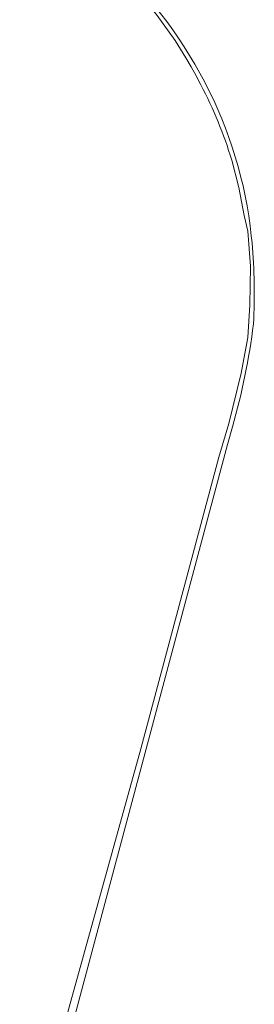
# Model space of a CAD drawing. Extents: x 177628 to 188968, y 384226 to 390673.
# Tile 22 of 256: x 179190 to 179245, y 386864 to 387095. Entities that reach past the tile are written whole.
import ezdxf

# ---------------------------------------------------------------- set-up
doc = ezdxf.new("R2010")
doc.units = 0
for name, color, linetype, lineweight in [('T09_T', 253, 'Continuous', 9), ('W01_F', 253, 'Continuous', 9), ('W01_T', 253, 'Continuous', 9)]:
    doc.layers.add(name, color=color, linetype=linetype, lineweight=lineweight)

msp = doc.modelspace()

# ---------------------------------------------------------------- linework, layer by layer
at = {"layer": 'T09_T', "linetype": 'Continuous'}
for points in [[(179244.774, 387042.93), (179244.61, 387044.56)], [(179190.41, 386811), (179192.15, 386820), (179239.03, 386995.66), (179240.199, 386999.776)]]:
    msp.add_lwpolyline(points, dxfattribs=at)
for centre, radius, start, end in [((179141.898, 387033.036), 103.36, 27.35083, 48.58648), ((179144.448, 387033.822), 100.736, 6.11924, 27.62037), ((179110.072, 387030.965), 135.233, 357.00788, 5.07603), ((179084.845, 387044.025), 161.532, 344.10154, 352.84513)]:
    msp.add_arc(centre, radius, start, end, dxfattribs=at)
at = {"layer": 'W01_F', "linetype": 'Continuous'}
msp.add_lwpolyline([(179191.616, 386823.566), (179202.008, 386863.843), (179218.751, 386924.336), (179237.016, 386992.681), (179239.352, 387000.553), (179242.221, 387012.364), (179243.797, 387020.749), (179244.224, 387028.378), (179244.38, 387037.459), (179243.793, 387045.602), (179242.953, 387049.318)], dxfattribs=at)
at = {"layer": 'W01_T', "linetype": 'Continuous'}
msp.add_lwpolyline([(179240.03, 387062.283), (179241.661, 387055.839), (179242.953, 387049.318)], dxfattribs=at)
for centre, radius, start, end in [((179141.904, 387033.803), 101.917, 26.88319, 48.49731), ((179142.695, 387032.63), 101.751, 16.94337, 27.67375)]:
    msp.add_arc(centre, radius, start, end, dxfattribs=at)

doc.saveas('drawing.dxf')
